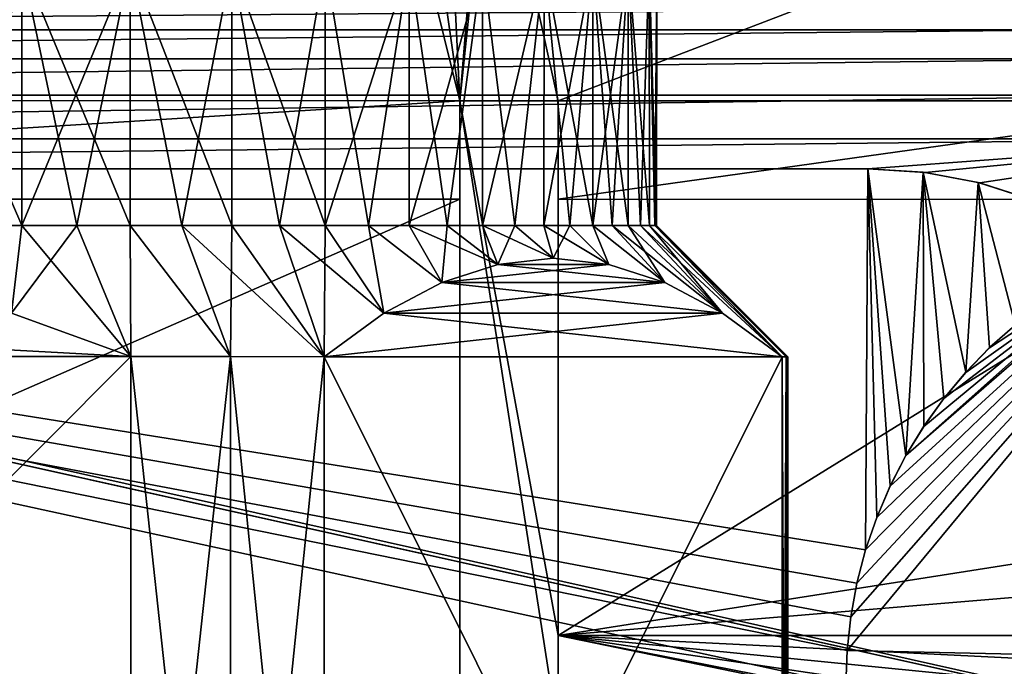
# Model space of a CAD drawing. Header units: metres. Extents: x -205 to 205, y -104 to 104.
# Tile 147 of 256: x -126 to -111, y -56 to -46. Entities that reach past the tile are written whole.
import ezdxf

# ---------------------------------------------------------------- set-up
doc = ezdxf.new("R2010")
doc.units = ezdxf.units.M
doc.layers.add('solid_01_2-CONSUMER_EHM_BOX_SW0001', color=7, linetype='CONTINUOUS')

msp = doc.modelspace()

# ---------------------------------------------------------------- linework, layer by layer
at = {"layer": 'solid_01_2-CONSUMER_EHM_BOX_SW0001'}
for points in [[(-200.010849, -74.958488), (-200.010773, 75.041512), (-0.010778, 75.04142)], [(-0.010849, -74.95858), (-200.010849, -74.958488), (-0.010778, 75.04142)], [(-119.013786, -47.055099, 63.099998), (-119.82016, -41.455349, 63.099998), (-119.305801, -41.153065, 63.099998)], [(-119.013786, -47.055099, 63.099998), (-119.305801, -41.153065, 63.099998), (-118.530853, -41.153175, 63.099998)], [(-119.013786, -47.055099, 63.099998), (-118.530853, -41.153175, 63.099998), (-118.531036, -42.45517, 63.099998)], [(-119.013786, -47.055099, 63.099998), (-120.327812, -41.752949, 63.099998), (-119.82016, -41.455349, 63.099998)], [(-143.013779, -47.051666, 63.099998), (-141.698242, -41.749889, 63.099998), (-120.327812, -41.752949, 63.099998)], [(-119.013786, -47.055099, 63.099998), (-143.013779, -47.051666, 63.099998), (-120.327812, -41.752949, 63.099998)], [(-117.513786, -47.055317, 63.099998), (-119.013786, -47.055099, 63.099998), (-118.531036, -42.45517, 63.099998)], [(-117.513786, -47.055317, 63.099998), (-118.531036, -42.45517, 63.099998), (-105.513123, -42.457035, 63.099998)], [(-106.763786, -47.056854, 63.099998), (-117.513786, -47.055317, 63.099998), (-105.513123, -42.457035, 63.099998)], [(-170.055008, -42.727257, 75), (-185.61615, -63.545567, 75), (-76.416145, -63.561199, 75)], [(-169.287933, -42.893063, 75), (-170.055008, -42.727257, 75), (-76.416145, -63.561199, 75)], [(-168.513199, -42.948013, 75), (-169.287933, -42.893063, 75), (-76.416145, -63.561199, 75)], [(-93.513199, -42.958752, 75), (-168.513199, -42.948013, 75), (-76.416145, -63.561199, 75)], [(-127.424141, -48.953907, 9.935703), (-127.423981, -44.953896, 9.936831), (-125.694336, -44.954144, 10.474563)], [(-127.424141, -48.953907, 9.935703), (-125.694336, -44.954144, 10.474563), (-126.551369, -48.954033, 10.179014)], [(-125.694878, -48.954155, 38.525425), (-125.694336, -44.954144, 38.525436), (-127.423981, -44.953896, 39.063171)], [(-125.694878, -48.954155, 38.525425), (-127.423981, -44.953896, 39.063171), (-126.551369, -48.954033, 38.820988)], [(-126.551369, -48.954033, 10.179014), (-125.694336, -44.954144, 10.474563), (-125.694878, -48.954155, 10.474575)], [(-124.857803, -48.954273, 38.178696), (-125.694336, -44.954144, 38.525436), (-125.694878, -48.954155, 38.525425)], [(-125.694878, -48.954155, 10.474575), (-125.694336, -44.954144, 10.474563), (-124.043091, -44.95438, 11.219033)], [(-125.694878, -48.954155, 10.474575), (-124.043091, -44.95438, 11.219033), (-124.857803, -48.954273, 10.821304)], [(-124.043198, -48.954391, 37.782066), (-124.043091, -44.95438, 37.780968), (-125.694336, -44.954144, 38.525436)], [(-124.043198, -48.954391, 37.782066), (-125.694336, -44.954144, 38.525436), (-124.857803, -48.954273, 38.178696)], [(-124.857803, -48.954273, 10.821304), (-124.043091, -44.95438, 11.219033), (-124.043198, -48.954391, 11.217932)], [(-123.254013, -48.954502, 37.336975), (-124.043091, -44.95438, 37.780968), (-124.043198, -48.954391, 37.782066)], [(-124.043198, -48.954391, 11.217932), (-124.043091, -44.95438, 11.219033), (-123.254013, -48.954502, 11.663024)], [(-122.493111, -48.954613, 36.845028), (-122.492393, -44.954601, 36.844929), (-124.043091, -44.95438, 37.780968)], [(-122.493111, -48.954613, 36.845028), (-124.043091, -44.95438, 37.780968), (-123.254013, -48.954502, 37.336975)], [(-123.254013, -48.954502, 11.663024), (-124.043091, -44.95438, 11.219033), (-122.492393, -44.954601, 12.155071)], [(-123.254013, -48.954502, 11.663024), (-122.492393, -44.954601, 12.155071), (-122.493111, -48.954613, 12.154973)], [(-121.763245, -48.954716, 36.307995), (-122.492393, -44.954601, 36.844929), (-122.493111, -48.954613, 36.845028)], [(-122.493111, -48.954613, 12.154973), (-122.492393, -44.954601, 12.155071), (-121.763245, -48.954716, 12.692004)], [(-121.067108, -48.954815, 35.727844), (-121.067299, -44.954807, 35.726925), (-122.492393, -44.954601, 36.844929)], [(-121.067108, -48.954815, 35.727844), (-122.492393, -44.954601, 36.844929), (-121.763245, -48.954716, 36.307995)], [(-121.763245, -48.954716, 12.692004), (-122.492393, -44.954601, 12.155071), (-121.067299, -44.954807, 13.273077)], [(-121.763245, -48.954716, 12.692004), (-121.067299, -44.954807, 13.273077), (-121.067108, -48.954815, 13.272154)], [(-120.407272, -48.95491, 35.106716), (-119.785667, -44.95499, 34.446976), (-121.067299, -44.954807, 35.726925)], [(-120.407272, -48.95491, 35.106716), (-121.067299, -44.954807, 35.726925), (-121.067108, -48.954815, 35.727844)], [(-121.067108, -48.954815, 13.272154), (-121.067299, -44.954807, 13.273077), (-119.785667, -44.95499, 14.553022)], [(-121.067108, -48.954815, 13.272154), (-119.785667, -44.95499, 14.553022), (-120.407272, -48.95491, 13.893286)], [(-119.786163, -48.955002, 34.446896), (-119.785667, -44.95499, 34.446976), (-120.407272, -48.95491, 35.106716)], [(-120.407272, -48.95491, 13.893286), (-119.785667, -44.95499, 14.553022), (-119.786163, -48.955002, 14.553104)], [(-119.206055, -48.955082, 33.750805), (-119.785667, -44.95499, 34.446976), (-119.786163, -48.955002, 34.446896)], [(-119.786163, -48.955002, 14.553104), (-119.785667, -44.95499, 14.553022), (-118.669533, -44.955151, 15.979589)], [(-119.786163, -48.955002, 14.553104), (-118.669533, -44.955151, 15.979589), (-119.206055, -48.955082, 15.249194)], [(-119.206055, -48.955082, 33.750805), (-118.669533, -44.955151, 33.020412), (-119.785667, -44.95499, 34.446976)], [(-118.669052, -48.955158, 33.020977), (-118.669533, -44.955151, 33.020412), (-119.206055, -48.955082, 33.750805)], [(-119.206055, -48.955082, 15.249194), (-118.669533, -44.955151, 15.979589), (-118.669052, -48.955158, 15.979024)], [(-118.177094, -48.955231, 32.260067), (-117.731461, -44.955284, 31.470943), (-118.669533, -44.955151, 33.020412)], [(-118.177094, -48.955231, 32.260067), (-118.669533, -44.955151, 33.020412), (-118.669052, -48.955158, 33.020977)], [(-118.669052, -48.955158, 15.979024), (-118.669533, -44.955151, 15.979589), (-117.731461, -44.955284, 17.529057)], [(-118.669052, -48.955158, 15.979024), (-117.731461, -44.955284, 17.529057), (-118.177094, -48.955231, 16.739933)], [(-117.731987, -48.955296, 31.470856), (-117.731461, -44.955284, 31.470943), (-118.177094, -48.955231, 32.260067)], [(-118.177094, -48.955231, 16.739933), (-117.731461, -44.955284, 17.529057), (-117.731987, -48.955296, 17.529144)], [(-117.33535, -48.955353, 30.656237), (-117.731461, -44.955284, 31.470943), (-117.731987, -48.955296, 31.470856)], [(-117.731987, -48.955296, 17.529144), (-117.731461, -44.955284, 17.529057), (-116.989159, -44.955391, 19.181276)], [(-117.731987, -48.955296, 17.529144), (-116.989159, -44.955391, 19.181276), (-117.33535, -48.955353, 18.343763)], [(-116.988632, -48.955402, 29.81918), (-116.989159, -44.955391, 29.818724), (-117.731461, -44.955284, 31.470943)], [(-116.988632, -48.955402, 29.81918), (-117.731461, -44.955284, 31.470943), (-117.33535, -48.955353, 30.656237)], [(-117.33535, -48.955353, 18.343763), (-116.989159, -44.955391, 19.181276), (-116.988632, -48.955402, 19.18082)], [(-116.44976, -48.955479, 28.08993), (-116.449158, -44.955467, 28.089785), (-116.989159, -44.955391, 29.818724)], [(-116.693077, -48.955444, 28.962711), (-116.989159, -44.955391, 29.818724), (-116.988632, -48.955402, 29.81918)], [(-116.44976, -48.955479, 28.08993), (-116.989159, -44.955391, 29.818724), (-116.693077, -48.955444, 28.962711)], [(-116.988632, -48.955402, 19.18082), (-116.989159, -44.955391, 19.181276), (-116.449158, -44.955467, 20.910215)], [(-116.988632, -48.955402, 19.18082), (-116.449158, -44.955467, 20.910215), (-116.693077, -48.955444, 20.037289)], [(-116.693077, -48.955444, 20.037289), (-116.449158, -44.955467, 20.910215), (-116.44976, -48.955479, 20.91007)], [(-116.259583, -48.955505, 27.20401), (-116.449158, -44.955467, 28.089785), (-116.44976, -48.955479, 28.08993)], [(-116.44976, -48.955479, 20.91007), (-116.449158, -44.955467, 20.910215), (-116.259583, -48.955505, 21.79599)], [(-116.12323, -48.955521, 26.308199), (-116.125412, -44.955513, 26.320971), (-116.449158, -44.955467, 28.089785)], [(-116.12323, -48.955521, 26.308199), (-116.449158, -44.955467, 28.089785), (-116.259583, -48.955505, 27.20401)], [(-116.259583, -48.955505, 21.79599), (-116.449158, -44.955467, 20.910215), (-116.125412, -44.955513, 22.679029)], [(-116.259583, -48.955505, 21.79599), (-116.125412, -44.955513, 22.679029), (-116.12323, -48.955521, 22.691801)], [(-116.013847, -48.955532, 24.5), (-116.013275, -44.955528, 24.5), (-116.125412, -44.955513, 26.320971)], [(-116.041222, -48.955532, 23.594236), (-116.125412, -44.955513, 22.679029), (-116.013275, -44.955528, 24.5)], [(-116.041222, -48.955532, 25.405764), (-116.125412, -44.955513, 26.320971), (-116.12323, -48.955521, 26.308199)], [(-116.013847, -48.955532, 24.5), (-116.125412, -44.955513, 26.320971), (-116.041222, -48.955532, 25.405764)], [(-116.12323, -48.955521, 22.691801), (-116.125412, -44.955513, 22.679029), (-116.041222, -48.955532, 23.594236)], [(-116.041222, -48.955532, 23.594236), (-116.013275, -44.955528, 24.5), (-116.013847, -48.955532, 24.5)], [(-152.497192, -45.973816, 1.571667), (-110.5895, -45.654308, 1.571667), (-151.432175, -45.654289, 1.571667)], [(-152.497192, -45.973816, 1.571667), (-109.524483, -45.973835, 1.571667), (-110.5895, -45.654308, 1.571667)], [(-153.518433, -46.413624, 1.571667), (-109.524483, -45.973835, 1.571667), (-152.497192, -45.973816, 1.571667)], [(-153.518433, -46.413624, 1.571667), (-108.503242, -46.413647, 1.571667), (-109.524483, -45.973835, 1.571667)], [(-154.474808, -46.966038, 1.571667), (-108.503242, -46.413647, 1.571667), (-153.518433, -46.413624, 1.571667)], [(-154.474808, -46.966038, 1.571667), (-107.546867, -46.966061, 1.571667), (-108.503242, -46.413647, 1.571667)], [(-154.474808, -46.966038, 1.571667), (-155.373337, -47.633617, 1.571667), (-107.546867, -46.966061, 1.571667)], [(-107.546867, -46.966061, 1.571667), (-155.373337, -47.633617, 1.571667), (-106.648331, -47.63364, 1.571667)], [(-119.013786, -47.055099, 69.5), (-143.013992, -48.551666, 69.5), (-143.013779, -47.051666, 69.5)], [(-119.013786, -47.055099, 69.5), (-119.014, -48.555099, 69.5), (-143.013992, -48.551666, 69.5)], [(-143.013779, -47.051666, 69.5), (-143.013779, -47.051666, 63.099998), (-119.013786, -47.055099, 63.099998)], [(-119.013786, -47.055099, 69.5), (-143.013779, -47.051666, 69.5), (-119.013786, -47.055099, 63.099998)], [(-119.015503, -59.055099, 67.982758), (-119.013786, -47.055099, 63.099998), (-117.515167, -56.705315, 67.02655)], [(-119.013786, -47.055099, 69.5), (-119.013786, -47.055099, 63.099998), (-119.015503, -59.055099, 67.982758)], [(-119.013786, -47.055099, 69.5), (-119.015503, -59.055099, 67.982758), (-119.014, -48.555099, 69.5)], [(-117.514954, -55.205315, 66.416206), (-119.013786, -47.055099, 63.099998), (-117.513786, -47.055317, 63.099998)], [(-117.514954, -55.205315, 66.416206), (-117.515167, -56.705315, 67.02655), (-119.013786, -47.055099, 63.099998)], [(-117.513786, -47.055317, 69.5), (-117.514954, -55.205315, 66.416206), (-117.513786, -47.055317, 63.099998)], [(-117.513786, -47.055317, 69.5), (-117.514, -48.555317, 69.5), (-117.514954, -55.205315, 66.416206)], [(-106.763786, -47.056854, 69.5), (-117.514, -48.555317, 69.5), (-117.513786, -47.055317, 69.5)], [(-106.763786, -47.056854, 69.5), (-106.764, -48.556854, 69.5), (-117.514, -48.555317, 69.5)], [(-117.513786, -47.055317, 69.5), (-117.513786, -47.055317, 63.099998), (-106.763786, -47.056854, 63.099998)], [(-106.763786, -47.056854, 69.5), (-117.513786, -47.055317, 69.5), (-106.763786, -47.056854, 63.099998)], [(-149.227036, -48.090881, 1.571667), (-106.648331, -47.63364, 1.571667), (-155.373337, -47.633617, 1.571667)], [(-112.79464, -48.0909, 1.571667), (-106.648331, -47.63364, 1.571667), (-149.227036, -48.090881, 1.571667)], [(-113.110252, -55.435459, 1.571667), (-96.934219, -55.784756, 1.571667), (-106.648331, -47.63364, 1.571667)], [(-113.110252, -55.435459, 1.571667), (-106.648331, -47.63364, 1.571667), (-113.052895, -54.91803, 1.571667)], [(-113.052895, -54.91803, 1.571667), (-106.648331, -47.63364, 1.571667), (-112.958115, -54.404892, 1.571667)], [(-112.958115, -54.404892, 1.571667), (-106.648331, -47.63364, 1.571667), (-112.82621, -53.900082, 1.571667)], [(-112.82621, -53.900082, 1.571667), (-106.648331, -47.63364, 1.571667), (-112.656845, -53.406322, 1.571667)], [(-111.920441, -48.148411, 1.571667), (-106.648331, -47.63364, 1.571667), (-112.79464, -48.0909, 1.571667)], [(-112.656845, -53.406322, 1.571667), (-106.648331, -47.63364, 1.571667), (-112.451828, -52.926205, 1.571667)], [(-112.451828, -52.926205, 1.571667), (-106.648331, -47.63364, 1.571667), (-112.21244, -52.462399, 1.571667)], [(-112.21244, -52.462399, 1.571667), (-106.648331, -47.63364, 1.571667), (-108.768494, -49.394855, 1.571667)], [(-111.082779, -48.306896, 1.571667), (-106.648331, -47.63364, 1.571667), (-111.920441, -48.148411, 1.571667)], [(-110.281952, -48.566261, 1.571667), (-106.648331, -47.63364, 1.571667), (-111.082779, -48.306896, 1.571667)], [(-113.130287, -55.958527, 1.5), (-149.227036, -48.090881, 1.5), (-128.616486, -57.876007, 1.5)], [(-112.825775, -53.899693, 1.5), (-112.79464, -48.0909, 1.5), (-149.227036, -48.090881, 1.5)], [(-149.227036, -48.090881, 1.571667), (-149.227036, -48.090881, 1.5), (-112.79464, -48.0909, 1.5)], [(-112.958153, -54.405544, 1.5), (-112.825775, -53.899693, 1.5), (-149.227036, -48.090881, 1.5)], [(-113.053093, -54.917606, 1.5), (-112.958153, -54.405544, 1.5), (-149.227036, -48.090881, 1.5)], [(-113.110397, -55.43491, 1.5), (-113.053093, -54.917606, 1.5), (-149.227036, -48.090881, 1.5)], [(-113.130287, -55.958527, 1.5), (-113.110397, -55.43491, 1.5), (-149.227036, -48.090881, 1.5)], [(-112.79464, -48.0909, 1.571667), (-149.227036, -48.090881, 1.571667), (-112.79464, -48.0909, 1.5)], [(-112.825775, -53.899693, 1.5), (-112.657036, -53.406643, 1.5), (-112.79464, -48.0909, 1.5)], [(-112.212029, -52.46162, 1.5), (-111.94825, -48.142429, 1.5), (-112.79464, -48.0909, 1.5)], [(-112.79464, -48.0909, 1.571667), (-112.79464, -48.0909, 1.5), (-111.94825, -48.142429, 1.5)], [(-112.451462, -52.925297, 1.5), (-112.212029, -52.46162, 1.5), (-112.79464, -48.0909, 1.5)], [(-112.657036, -53.406643, 1.5), (-112.451462, -52.925297, 1.5), (-112.79464, -48.0909, 1.5)], [(-111.920441, -48.148411, 1.571667), (-112.79464, -48.0909, 1.571667), (-111.94825, -48.142429, 1.5)], [(-112.212029, -52.46162, 1.5), (-111.938736, -52.016285, 1.5), (-111.94825, -48.142429, 1.5)], [(-111.299026, -51.192257, 1.5), (-111.111992, -48.300835, 1.5), (-111.94825, -48.142429, 1.5)], [(-111.920441, -48.148411, 1.571667), (-111.94825, -48.142429, 1.5), (-111.111992, -48.300835, 1.5)], [(-111.633789, -51.592125, 1.5), (-111.299026, -51.192257, 1.5), (-111.94825, -48.142429, 1.5)], [(-111.938736, -52.016285, 1.5), (-111.633789, -51.592125, 1.5), (-111.94825, -48.142429, 1.5)], [(-111.082779, -48.306896, 1.571667), (-111.920441, -48.148411, 1.571667), (-111.111992, -48.300835, 1.5)], [(-111.299026, -51.192257, 1.5), (-110.935028, -50.816891, 1.5), (-111.111992, -48.300835, 1.5)], [(-110.545998, -50.470875, 1.5), (-110.284431, -48.566425, 1.5), (-111.111992, -48.300835, 1.5)], [(-111.082779, -48.306896, 1.571667), (-111.111992, -48.300835, 1.5), (-110.284431, -48.566425, 1.5)], [(-110.935028, -50.816891, 1.5), (-110.545998, -50.470875, 1.5), (-111.111992, -48.300835, 1.5)], [(-110.281952, -48.566261, 1.571667), (-111.082779, -48.306896, 1.571667), (-110.284431, -48.566425, 1.5)], [(-143.015503, -59.051666, 72), (-143.013992, -48.551666, 72), (-119.014, -48.555099, 72)], [(-143.015503, -59.051666, 72), (-119.014, -48.555099, 72), (-119.015503, -59.055099, 72)], [(-119.014, -48.555099, 69.5), (-119.014, -48.555099, 72), (-143.013992, -48.551666, 72)], [(-143.013992, -48.551666, 69.5), (-119.014, -48.555099, 69.5), (-143.013992, -48.551666, 72)], [(-119.015503, -59.055099, 67.982758), (-119.015503, -59.055099, 72), (-119.014, -48.555099, 72)], [(-119.014, -48.555099, 69.5), (-119.015503, -59.055099, 67.982758), (-119.014, -48.555099, 72)], [(-117.514954, -55.205315, 72), (-117.514, -48.555317, 72), (-106.764, -48.556854, 72)], [(-117.514954, -55.205315, 66.416206), (-117.514, -48.555317, 72), (-117.514954, -55.205315, 72)], [(-117.514, -48.555317, 69.5), (-117.514, -48.555317, 72), (-117.514954, -55.205315, 66.416206)], [(-117.514954, -55.205315, 72), (-106.764, -48.556854, 72), (-109.78186, -53.988796, 72)], [(-106.764, -48.556854, 69.5), (-106.764, -48.556854, 72), (-117.514, -48.555317, 72)], [(-106.764, -48.556854, 69.5), (-117.514, -48.555317, 72), (-117.514, -48.555317, 69.5)], [(-125.694878, -48.954155, 38.525425), (-126.551369, -48.954033, 38.820988), (-125.850914, -50.291473, 40)], [(-126.551369, -48.954033, 10.179014), (-125.694878, -48.954155, 10.474575), (-125.850914, -50.291473, 9)], [(-125.694878, -48.954155, 38.525425), (-125.850914, -50.291473, 40), (-124.032181, -50.954208, 40)], [(-125.694878, -48.954155, 10.474575), (-124.857803, -48.954273, 10.821304), (-125.850914, -50.291473, 9)], [(-124.857803, -48.954273, 10.821304), (-124.032181, -50.954208, 9), (-125.850914, -50.291473, 9)], [(-124.857803, -48.954273, 38.178696), (-125.694878, -48.954155, 38.525425), (-124.032181, -50.954208, 40)], [(-124.043198, -48.954391, 37.782066), (-124.857803, -48.954273, 38.178696), (-124.032181, -50.954208, 40)], [(-124.857803, -48.954273, 10.821304), (-124.043198, -48.954391, 11.217932), (-124.032181, -50.954208, 9)], [(-124.043198, -48.954391, 37.782066), (-124.032181, -50.954208, 40), (-122.514328, -50.954422, 39.222443)], [(-123.254013, -48.954502, 37.336975), (-124.043198, -48.954391, 37.782066), (-122.514328, -50.954422, 39.222443)], [(-124.043198, -48.954391, 11.217932), (-122.514328, -50.954422, 9.777557), (-124.032181, -50.954208, 9)], [(-124.043198, -48.954391, 11.217932), (-123.254013, -48.954502, 11.663024), (-122.514328, -50.954422, 9.777557)], [(-123.254013, -48.954502, 37.336975), (-122.514328, -50.954422, 39.222443), (-121.082001, -50.954628, 38.296711)], [(-122.493111, -48.954613, 36.845028), (-123.254013, -48.954502, 37.336975), (-121.082001, -50.954628, 38.296711)], [(-123.254013, -48.954502, 11.663024), (-122.493111, -48.954613, 12.154973), (-122.514328, -50.954422, 9.777557)], [(-122.493111, -48.954613, 12.154973), (-121.082001, -50.954628, 10.703288), (-122.514328, -50.954422, 9.777557)], [(-121.763245, -48.954716, 36.307995), (-122.493111, -48.954613, 36.845028), (-121.082001, -50.954628, 38.296711)], [(-122.493111, -48.954613, 12.154973), (-121.763245, -48.954716, 12.692004), (-121.082001, -50.954628, 10.703288)], [(-120.172493, -50.292294, 36.721565), (-121.763245, -48.954716, 36.307995), (-121.082001, -50.954628, 38.296711)], [(-121.763245, -48.954716, 12.692004), (-121.067108, -48.954815, 13.272154), (-121.082001, -50.954628, 10.703288)], [(-120.172493, -50.292294, 36.721565), (-121.067108, -48.954815, 35.727844), (-121.763245, -48.954716, 36.307995)], [(-121.067108, -48.954815, 13.272154), (-120.172493, -50.292294, 12.278437), (-121.082001, -50.954628, 10.703288)], [(-120.172493, -50.292294, 36.721565), (-120.407272, -48.95491, 35.106716), (-121.067108, -48.954815, 35.727844)], [(-121.067108, -48.954815, 13.272154), (-120.407272, -48.95491, 13.893286), (-120.172493, -50.292294, 12.278437)], [(-119.291573, -49.823307, 35.195881), (-119.786163, -48.955002, 34.446896), (-120.407272, -48.95491, 35.106716)], [(-120.172493, -50.292294, 36.721565), (-119.291573, -49.823307, 35.195881), (-120.407272, -48.95491, 35.106716)], [(-120.407272, -48.95491, 13.893286), (-119.291573, -49.823307, 13.804119), (-120.172493, -50.292294, 12.278437)], [(-120.407272, -48.95491, 13.893286), (-119.786163, -48.955002, 14.553104), (-119.291573, -49.823307, 13.804119)], [(-118.438065, -49.547218, 33.717628), (-119.206055, -48.955082, 33.750805), (-119.786163, -48.955002, 34.446896)], [(-119.291573, -49.823307, 35.195881), (-118.438065, -49.547218, 33.717628), (-119.786163, -48.955002, 34.446896)], [(-119.786163, -48.955002, 14.553104), (-119.206055, -48.955082, 15.249194), (-119.291573, -49.823307, 13.804119)], [(-119.206055, -48.955082, 15.249194), (-118.438065, -49.547218, 15.282372), (-119.291573, -49.823307, 13.804119)], [(-118.438065, -49.547218, 33.717628), (-118.669052, -48.955158, 33.020977), (-119.206055, -48.955082, 33.750805)], [(-119.206055, -48.955082, 15.249194), (-118.669052, -48.955158, 15.979024), (-118.438065, -49.547218, 15.282372)], [(-117.590721, -49.454979, 32.250008), (-118.177094, -48.955231, 32.260067), (-118.669052, -48.955158, 33.020977)], [(-118.438065, -49.547218, 33.717628), (-117.590721, -49.454979, 32.250008), (-118.669052, -48.955158, 33.020977)], [(-118.669052, -48.955158, 15.979024), (-118.177094, -48.955231, 16.739933), (-118.438065, -49.547218, 15.282372)], [(-118.177094, -48.955231, 16.739933), (-117.590721, -49.454979, 16.749992), (-118.438065, -49.547218, 15.282372)], [(-117.590721, -49.454979, 32.250008), (-117.731987, -48.955296, 31.470856), (-118.177094, -48.955231, 32.260067)], [(-118.177094, -48.955231, 16.739933), (-117.731987, -48.955296, 17.529144), (-117.590721, -49.454979, 16.749992)], [(-116.743401, -49.547459, 30.782387), (-117.33535, -48.955353, 30.656237), (-117.731987, -48.955296, 31.470856)], [(-117.590721, -49.454979, 32.250008), (-116.743401, -49.547459, 30.782387), (-117.731987, -48.955296, 31.470856)], [(-117.731987, -48.955296, 17.529144), (-117.33535, -48.955353, 18.343763), (-117.590721, -49.454979, 16.749992)], [(-117.33535, -48.955353, 18.343763), (-116.743401, -49.547459, 18.217615), (-117.590721, -49.454979, 16.749992)], [(-116.743401, -49.547459, 30.782387), (-116.988632, -48.955402, 29.81918), (-117.33535, -48.955353, 30.656237)], [(-117.33535, -48.955353, 18.343763), (-116.988632, -48.955402, 19.18082), (-116.743401, -49.547459, 18.217615)], [(-115.889977, -49.823795, 29.304134), (-116.693077, -48.955444, 28.962711), (-116.988632, -48.955402, 29.81918)], [(-116.743401, -49.547459, 30.782387), (-115.889977, -49.823795, 29.304134), (-116.988632, -48.955402, 29.81918)], [(-116.988632, -48.955402, 19.18082), (-115.889977, -49.823795, 19.695868), (-116.743401, -49.547459, 18.217615)], [(-116.988632, -48.955402, 19.18082), (-116.693077, -48.955444, 20.037289), (-115.889977, -49.823795, 19.695868)], [(-115.009186, -50.293034, 27.77845), (-116.44976, -48.955479, 28.08993), (-116.693077, -48.955444, 28.962711)], [(-115.889977, -49.823795, 29.304134), (-115.009186, -50.293034, 27.77845), (-116.693077, -48.955444, 28.962711)], [(-116.693077, -48.955444, 20.037289), (-116.44976, -48.955479, 20.91007), (-115.889977, -49.823795, 19.695868)], [(-115.009186, -50.293034, 27.77845), (-116.259583, -48.955505, 27.20401), (-116.44976, -48.955479, 28.08993)], [(-116.44976, -48.955479, 20.91007), (-115.009186, -50.293034, 21.22155), (-115.889977, -49.823795, 19.695868)], [(-116.44976, -48.955479, 20.91007), (-116.259583, -48.955505, 21.79599), (-115.009186, -50.293034, 21.22155)], [(-116.12323, -48.955521, 26.308199), (-116.259583, -48.955505, 27.20401), (-114.099869, -50.955627, 26.203302)], [(-115.009186, -50.293034, 27.77845), (-114.099869, -50.955627, 26.203302), (-116.259583, -48.955505, 27.20401)], [(-116.259583, -48.955505, 21.79599), (-116.12323, -48.955521, 22.691801), (-115.009186, -50.293034, 21.22155)], [(-116.041222, -48.955532, 25.405764), (-116.12323, -48.955521, 26.308199), (-114.099869, -50.955627, 26.203302)], [(-116.12323, -48.955521, 22.691801), (-114.099869, -50.955627, 22.796698), (-115.009186, -50.293034, 21.22155)], [(-116.12323, -48.955521, 22.691801), (-116.041222, -48.955532, 23.594236), (-114.099869, -50.955627, 22.796698)], [(-116.041222, -48.955532, 25.405764), (-114.099869, -50.955627, 26.203302), (-114.035721, -50.955639, 25.352716)], [(-116.041222, -48.955532, 25.405764), (-114.035721, -50.955639, 25.352716), (-114.014328, -50.955639, 24.5)], [(-116.013847, -48.955532, 24.5), (-116.041222, -48.955532, 25.405764), (-114.014328, -50.955639, 24.5)], [(-116.041222, -48.955532, 23.594236), (-114.035721, -50.955639, 23.647284), (-114.099869, -50.955627, 22.796698)], [(-116.041222, -48.955532, 23.594236), (-116.013847, -48.955532, 24.5), (-114.035721, -50.955639, 23.647284)], [(-116.013847, -48.955532, 24.5), (-114.014328, -50.955639, 24.5), (-114.035721, -50.955639, 23.647284)], [(-112.21244, -52.462399, 1.571667), (-108.768494, -49.394855, 1.571667), (-111.939903, -52.017372, 1.571667)], [(-111.939903, -52.017372, 1.571667), (-108.768494, -49.394855, 1.571667), (-111.635124, -51.593872, 1.571667)], [(-111.635124, -51.593872, 1.571667), (-108.768494, -49.394855, 1.571667), (-111.300278, -51.193748, 1.571667)], [(-111.300278, -51.193748, 1.571667), (-108.768494, -49.394855, 1.571667), (-110.937187, -50.819042, 1.571667)], [(-110.937187, -50.819042, 1.571667), (-108.768494, -49.394855, 1.571667), (-110.547775, -50.471931, 1.571667)], [(-119.291573, -49.823307, 35.195881), (-116.743401, -49.547459, 30.782387), (-118.438065, -49.547218, 33.717628)], [(-115.889977, -49.823795, 19.695868), (-119.291573, -49.823307, 13.804119), (-118.438065, -49.547218, 15.282372)], [(-119.291573, -49.823307, 35.195881), (-115.889977, -49.823795, 29.304134), (-116.743401, -49.547459, 30.782387)], [(-118.438065, -49.547218, 33.717628), (-116.743401, -49.547459, 30.782387), (-117.590721, -49.454979, 32.250008)], [(-116.743401, -49.547459, 18.217615), (-118.438065, -49.547218, 15.282372), (-117.590721, -49.454979, 16.749992)], [(-115.889977, -49.823795, 19.695868), (-118.438065, -49.547218, 15.282372), (-116.743401, -49.547459, 18.217615)], [(-120.172493, -50.292294, 36.721565), (-115.889977, -49.823795, 29.304134), (-119.291573, -49.823307, 35.195881)], [(-115.009186, -50.293034, 21.22155), (-120.172493, -50.292294, 12.278437), (-119.291573, -49.823307, 13.804119)], [(-120.172493, -50.292294, 36.721565), (-115.009186, -50.293034, 27.77845), (-115.889977, -49.823795, 29.304134)], [(-115.009186, -50.293034, 21.22155), (-119.291573, -49.823307, 13.804119), (-115.889977, -49.823795, 19.695868)], [(-136.177582, -50.289997, 9), (-124.032181, -50.954208, 9), (-137.996506, -50.952206, 9)], [(-125.850914, -50.291473, 40), (-137.996506, -50.952206, 40), (-124.032181, -50.954208, 40)], [(-125.850914, -50.291473, 9), (-124.032181, -50.954208, 9), (-136.177582, -50.289997, 9)], [(-120.172493, -50.292294, 36.721565), (-121.082001, -50.954628, 38.296711), (-115.009186, -50.293034, 27.77845)], [(-120.172493, -50.292294, 12.278437), (-114.099869, -50.955627, 22.796698), (-121.082001, -50.954628, 10.703288)], [(-115.009186, -50.293034, 27.77845), (-121.082001, -50.954628, 38.296711), (-114.099869, -50.955627, 26.203302)], [(-115.009186, -50.293034, 21.22155), (-114.099869, -50.955627, 22.796698), (-120.172493, -50.292294, 12.278437)], [(-110.937187, -50.819042, 1.571667), (-110.547775, -50.471931, 1.571667), (-110.935028, -50.816891, 1.5)], [(-110.547775, -50.471931, 1.571667), (-110.545998, -50.470875, 1.5), (-110.935028, -50.816891, 1.5)], [(-111.300278, -51.193748, 1.571667), (-110.937187, -50.819042, 1.571667), (-111.299026, -51.192257, 1.5)], [(-110.937187, -50.819042, 1.571667), (-110.935028, -50.816891, 1.5), (-111.299026, -51.192257, 1.5)], [(-137.996506, -50.952206, 9), (-124.03418, -64.954369, 9), (-137.998505, -64.95237, 9)], [(-137.996506, -50.952206, 40), (-137.998505, -64.95237, 40), (-124.032181, -50.954208, 40)], [(-124.032181, -50.954208, 40), (-137.998505, -64.95237, 40), (-124.03418, -64.954369, 40)], [(-137.996506, -50.952206, 9), (-124.032181, -50.954208, 9), (-124.03418, -64.954369, 9)], [(-122.514328, -50.954422, 9.777557), (-124.03418, -64.954369, 9), (-124.032181, -50.954208, 9)], [(-124.032181, -50.954208, 40), (-124.03418, -64.954369, 40), (-122.516327, -64.95459, 39.222443)], [(-122.514328, -50.954422, 9.777557), (-122.516327, -64.95459, 9.777557), (-124.03418, -64.954369, 9)], [(-122.514328, -50.954422, 39.222443), (-124.032181, -50.954208, 40), (-122.516327, -64.95459, 39.222443)], [(-122.514328, -50.954422, 9.777557), (-121.082001, -50.954628, 10.703288), (-122.516327, -64.95459, 9.777557)], [(-122.514328, -50.954422, 39.222443), (-122.516327, -64.95459, 39.222443), (-121.08403, -64.954796, 38.296726)], [(-121.082001, -50.954628, 10.703288), (-121.08403, -64.954796, 10.703272), (-122.516327, -64.95459, 9.777557)], [(-121.082001, -50.954628, 38.296711), (-122.514328, -50.954422, 39.222443), (-121.08403, -64.954796, 38.296726)], [(-121.082001, -50.954628, 10.703288), (-114.101868, -64.955795, 22.796726), (-121.08403, -64.954796, 10.703272)], [(-114.099869, -50.955627, 26.203302), (-121.082001, -50.954628, 38.296711), (-121.08403, -64.954796, 38.296726)], [(-114.099869, -50.955627, 26.203302), (-121.08403, -64.954796, 38.296726), (-114.101868, -64.955795, 26.203274)], [(-114.099869, -50.955627, 22.796698), (-114.101868, -64.955795, 22.796726), (-121.082001, -50.954628, 10.703288)], [(-114.099869, -50.955627, 22.796698), (-114.035721, -50.955639, 23.647284), (-114.101868, -64.955795, 22.796726)], [(-114.099869, -50.955627, 26.203302), (-114.101868, -64.955795, 26.203274), (-114.037727, -64.955803, 25.352716)], [(-114.035721, -50.955639, 23.647284), (-114.037727, -64.955803, 23.647284), (-114.101868, -64.955795, 22.796726)], [(-114.035721, -50.955639, 25.352716), (-114.099869, -50.955627, 26.203302), (-114.037727, -64.955803, 25.352716)], [(-114.014328, -50.955639, 24.5), (-114.016327, -64.955803, 24.5), (-114.037727, -64.955803, 23.647284)], [(-114.035721, -50.955639, 25.352716), (-114.037727, -64.955803, 25.352716), (-114.016327, -64.955803, 24.5)], [(-114.035721, -50.955639, 23.647284), (-114.014328, -50.955639, 24.5), (-114.037727, -64.955803, 23.647284)], [(-114.014328, -50.955639, 24.5), (-114.035721, -50.955639, 25.352716), (-114.016327, -64.955803, 24.5)], [(-111.635124, -51.593872, 1.571667), (-111.300278, -51.193748, 1.571667), (-111.633789, -51.592125, 1.5)], [(-111.300278, -51.193748, 1.571667), (-111.299026, -51.192257, 1.5), (-111.633789, -51.592125, 1.5)], [(-111.939903, -52.017372, 1.571667), (-111.635124, -51.593872, 1.571667), (-111.938736, -52.016285, 1.5)], [(-111.635124, -51.593872, 1.571667), (-111.633789, -51.592125, 1.5), (-111.938736, -52.016285, 1.5)], [(-112.21244, -52.462399, 1.571667), (-111.939903, -52.017372, 1.571667), (-112.212029, -52.46162, 1.5)], [(-111.939903, -52.017372, 1.571667), (-111.938736, -52.016285, 1.5), (-112.212029, -52.46162, 1.5)], [(-112.451828, -52.926205, 1.571667), (-112.21244, -52.462399, 1.571667), (-112.451462, -52.925297, 1.5)], [(-112.21244, -52.462399, 1.571667), (-112.212029, -52.46162, 1.5), (-112.451462, -52.925297, 1.5)], [(-112.451828, -52.926205, 1.571667), (-112.451462, -52.925297, 1.5), (-112.657036, -53.406643, 1.5)], [(-112.656845, -53.406322, 1.571667), (-112.451828, -52.926205, 1.571667), (-112.657036, -53.406643, 1.5)], [(-112.82621, -53.900082, 1.571667), (-112.656845, -53.406322, 1.571667), (-112.825775, -53.899693, 1.5)], [(-112.656845, -53.406322, 1.571667), (-112.657036, -53.406643, 1.5), (-112.825775, -53.899693, 1.5)], [(-112.958115, -54.404892, 1.571667), (-112.825775, -53.899693, 1.5), (-112.958153, -54.405544, 1.5)], [(-112.958115, -54.404892, 1.571667), (-112.82621, -53.900082, 1.571667), (-112.825775, -53.899693, 1.5)], [(-117.514954, -55.205315, 72), (-109.78186, -53.988796, 72), (-110.036316, -54.58147, 72)], [(-112.958115, -54.404892, 1.571667), (-112.958153, -54.405544, 1.5), (-113.053093, -54.917606, 1.5)], [(-113.052895, -54.91803, 1.571667), (-112.958115, -54.404892, 1.571667), (-113.053093, -54.917606, 1.5)], [(-117.514954, -55.205315, 72), (-110.036316, -54.58147, 72), (-110.19825, -55.206364, 72)], [(-113.052895, -54.91803, 1.571667), (-113.053093, -54.917606, 1.5), (-113.110397, -55.43491, 1.5)], [(-113.110252, -55.435459, 1.571667), (-113.052895, -54.91803, 1.571667), (-113.110397, -55.43491, 1.5)], [(-117.514954, -55.205315, 66.416206), (-110.198463, -56.706364, 67), (-117.515167, -56.705315, 67.02655)], [(-117.514954, -55.205315, 66.416206), (-110.19825, -55.206364, 72), (-110.19809, -55.205833, 67)], [(-117.514954, -55.205315, 66.416206), (-110.19809, -55.205833, 67), (-110.19825, -55.206364, 66.416206)], [(-117.514954, -55.205315, 66.416206), (-110.252487, -56.283539, 66.854507), (-110.209633, -56.641106, 67)], [(-117.514954, -55.205315, 66.416206), (-110.209633, -56.641106, 67), (-110.198463, -56.706364, 67)], [(-117.514954, -55.205315, 66.416206), (-117.514954, -55.205315, 72), (-110.19825, -55.206364, 72)], [(-117.514954, -55.205315, 66.416206), (-110.264915, -55.923168, 66.707878), (-110.252487, -56.283539, 66.854507)], [(-117.514954, -55.205315, 66.416206), (-110.246765, -55.563084, 66.561356), (-110.264915, -55.923168, 66.707878)], [(-117.514954, -55.205315, 66.416206), (-110.19825, -55.206364, 66.416206), (-110.246765, -55.563084, 66.561356)], [(-113.110252, -55.435459, 1.571667), (-113.110397, -55.43491, 1.5), (-113.130287, -55.958527, 1.5)], [(-113.130287, -55.958527, 1.571667), (-113.110252, -55.435459, 1.571667), (-113.130287, -55.958527, 1.5)], [(-113.130287, -55.958527, 1.571667), (-96.934219, -55.784756, 1.571667), (-113.110252, -55.435459, 1.571667)]]:
    msp.add_3dface(points, dxfattribs=at)

doc.saveas('drawing.dxf')
